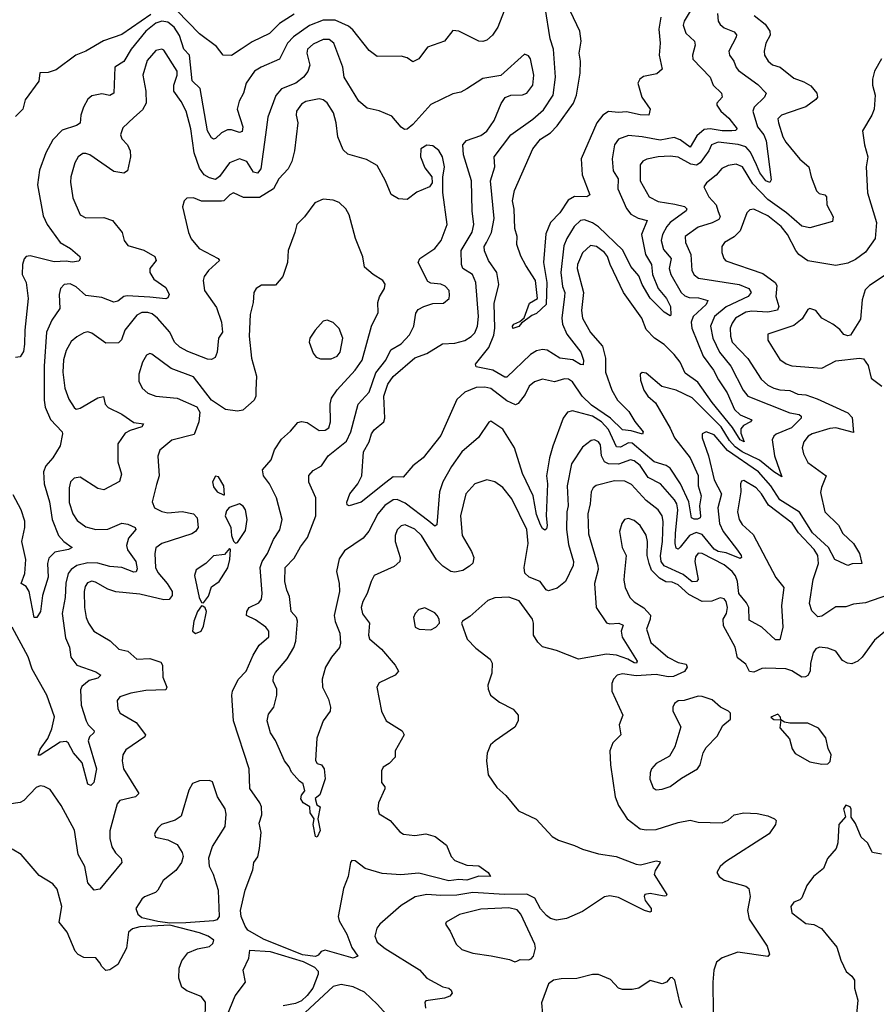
# Model space of a CAD drawing. Extents: x 2133489 to 2292442, y 756223 to 916462.
# Tile 223 of 256: x 2169283 to 2173579, y 867144 to 872083. Entities that reach past the tile are written whole.
import ezdxf

# ---------------------------------------------------------------- set-up
doc = ezdxf.new("R2010")
doc.units = 0

msp = doc.modelspace()

# ---------------------------------------------------------------- linework, layer by layer
at = {"layer": '0CON20XD'}
for points in [[(2172782.5, 872115), (2172785.4, 872075), (2172795, 872058.5), (2172815, 872042.5), (2172865, 872022.7), (2172878, 872008), (2172876.4, 871995), (2172838.5, 871925), (2172841.9, 871905), (2172864.6, 871874.6), (2172875, 871842.9), (2172887.7, 871827.7), (2172985, 871757.5), (2173025.6, 871715), (2173017.5, 871695), (2172966.2, 871645), (2172959.4, 871625), (2172983.5, 871545), (2173013.7, 871505), (2173025.5, 871475.5), (2173050.6, 871279.4), (2173045, 871266.2), (2173025, 871275.5), (2172995, 871314.7), (2172976.9, 871355), (2172947.9, 871417.9), (2172924.6, 871444.6), (2172885, 871457.8), (2172785, 871468.4), (2172751.2, 871455), (2172737.9, 871425), (2172695.1, 871364.9), (2172676.5, 871353.5), (2172647.8, 871357.8), (2172585, 871393.3), (2172545, 871399.3), (2172484.4, 871395.6), (2172426.9, 871383.1), (2172407.1, 871372.9), (2172395, 871355.8), (2172394.3, 871275), (2172439.2, 871195), (2172485, 871170.8), (2172568.5, 871158.5), (2172616, 871146), (2172627.5, 871135), (2172624.4, 871125), (2172545.3, 871065), (2172527.7, 871045), (2172505.8, 871005), (2172500.3, 870975), (2172510.8, 870930.8), (2172549, 870885), (2172539.8, 870835), (2172547.6, 870805), (2172600.4, 870715), (2172618.2, 870698.2), (2172639.5, 870689.5), (2172687.6, 870687.6), (2172734, 870675), (2172724.6, 870655), (2172659.8, 870595), (2172650.8, 870565), (2172652.8, 870535), (2172709.5, 870395), (2172762.6, 870325), (2172786.6, 870276.5), (2172831, 870211), (2172867.2, 870127.2), (2172895, 870100.9), (2172954.2, 870075), (2172947.5, 870065), (2172912.5, 870047.5), (2172899.4, 870030.6), (2172899.3, 870009.2), (2172915.7, 869965), (2172895, 869975.6), (2172857.2, 870037.2), (2172755, 870162.6), (2172684.2, 870264.2), (2172620.2, 870310.2), (2172595, 870364.6), (2172565, 870403.5), (2172515, 870453.8), (2172465.4, 870485.4), (2172425, 870529.4), (2172403.2, 870585), (2172311.5, 870715), (2172243.2, 870855), (2172229.7, 870895), (2172215, 870915.3), (2172175, 870945.3), (2172145, 870949.6), (2172105, 870913.3), (2172080, 870855), (2172078.2, 870835), (2172110, 870715), (2172100.7, 870625), (2172105.8, 870585), (2172145, 870513.6), (2172206.1, 870446.1), (2172220.2, 870385), (2172221.1, 870315), (2172252.1, 870225), (2172281.1, 870175), (2172338.2, 870118.2), (2172367.7, 870067.7), (2172410, 870015), (2172405.5, 870004.5), (2172348.9, 870021.1), (2172305, 870025.9), (2172244.8, 870084.8), (2172149.8, 870149.8), (2172104, 870195), (2172055, 870266), (2172035, 870279.3), (2172015, 870280.8), (2171965, 870265.8), (2171905, 870279.1), (2171865, 870265.7), (2171838.1, 870245), (2171816.9, 870203.1), (2171782.1, 870157.9), (2171768.3, 870151.7), (2171725, 870170.3), (2171645, 870232.5), (2171615, 870239.2), (2171571.5, 870238.5), (2171514.2, 870215), (2171475, 870178.1), (2171395, 869997.1), (2171306, 869885), (2171255, 869844.3), (2171205, 869788), (2171155, 869789.3), (2171119.2, 869760.8), (2170995, 869662.5), (2170935, 869644.2), (2170925, 869650), (2170922.6, 869662.6), (2170938.8, 869705), (2170977.9, 869755), (2170998.5, 869795), (2171007.3, 869915), (2171034.8, 869965.2), (2171046.2, 870005), (2171060.3, 870025), (2171108.9, 870065), (2171113.3, 870085), (2171109.3, 870195), (2171128.2, 870255), (2171155, 870293.2), (2171265, 870386.3), (2171325, 870409.4), (2171403.4, 870456.6), (2171465, 870460), (2171515, 870474.6), (2171546.7, 870493.3), (2171565, 870512.2), (2171578.9, 870545), (2171584.3, 870595), (2171570.8, 870765), (2171552.9, 870805), (2171505.6, 870835), (2171497.6, 870855), (2171497.1, 870925), (2171552, 871018), (2171560, 871055), (2171552.1, 871125), (2171548.9, 871275), (2171508.6, 871405), (2171504.7, 871455.3), (2171523.4, 871476.6), (2171595, 871502.7), (2171625.6, 871524.4), (2171662.4, 871577.6), (2171697.4, 871662.6), (2171718, 871692), (2171745.5, 871704.5), (2171805, 871706.5), (2171825.9, 871714.1), (2171855.3, 871755), (2171861.3, 871805), (2171845, 871886.2), (2171835, 871902.5), (2171815, 871909.4), (2171695, 871802.7), (2171605, 871788.2), (2171525, 871735.6), (2171495, 871719.2), (2171455, 871712), (2171345, 871658.5), (2171255, 871557.5), (2171225, 871534.4), (2171212.6, 871532.6), (2171195, 871544.3), (2171149.6, 871599.6), (2171085, 871625.6), (2171025, 871640), (2170984.1, 871674.1), (2170910.4, 871795), (2170903.8, 871845), (2170858.2, 871965), (2170835, 871983.2), (2170805, 871983.6), (2170755, 871960.5), (2170726.4, 871935), (2170722.3, 871915), (2170737.3, 871855), (2170727.1, 871822.9), (2170706.5, 871795), (2170667.5, 871765), (2170595, 871735.6), (2170567.4, 871702.6), (2170527.7, 871595), (2170516.1, 871506.1), (2170492.5, 871335), (2170475, 871312.7), (2170455, 871318.4), (2170421.2, 871371.2), (2170385, 871385.3), (2170335.3, 871364.7), (2170285, 871296.5), (2170265, 871281.8), (2170235, 871289.2), (2170207.5, 871305), (2170185, 871337.8), (2170156.8, 871415), (2170140.4, 871535), (2170117.1, 871625), (2170092.9, 871672.9), (2170055.2, 871725), (2170054.8, 871755), (2170073, 871805), (2170073, 871825), (2170005, 871930), (2169995, 871935.6), (2169965, 871928.2), (2169921.6, 871878.4), (2169900.9, 871805), (2169915.9, 871725), (2169916.1, 871663.9), (2169898.8, 871631.2), (2169855, 871592.5), (2169799.7, 871540.3), (2169787.5, 871505), (2169794.3, 871485), (2169822.5, 871455), (2169836.5, 871425), (2169838.2, 871395), (2169823.8, 871325), (2169805, 871312.9), (2169755, 871321.9), (2169635, 871404.5), (2169615, 871412.5), (2169598.9, 871411.1), (2169575.8, 871395), (2169559.5, 871365), (2169538.8, 871295), (2169537.3, 871267.3), (2169549.3, 871189.3), (2169585, 871103.8), (2169615, 871088.6), (2169705, 871090.8), (2169747.5, 871075), (2169795.7, 871015.7), (2169806, 870975), (2169825, 870950), (2169905, 870926.9), (2169960.8, 870895), (2169966.9, 870875), (2169935.6, 870835), (2169935.7, 870814.3), (2169955, 870780.9), (2170015, 870738.9), (2170032.2, 870705), (2170025, 870687.5), (2170015, 870682.9), (2169935, 870691.4), (2169821.5, 870698.5), (2169805, 870694.1), (2169775, 870670.8), (2169755, 870666.2), (2169695, 870689.2), (2169615, 870699.1), (2169565, 870742.5), (2169535, 870758), (2169505, 870755.4), (2169487.1, 870735), (2169481.1, 870705), (2169483.8, 870635), (2169443.3, 870575), (2169417.6, 870515), (2169404.8, 870345), (2169404.7, 870175), (2169410.1, 870140.1), (2169437.4, 870077.4), (2169495.7, 870015), (2169497.5, 870005), (2169485.7, 869945), (2169449.4, 869885), (2169413.5, 869845), (2169402.1, 869815), (2169405.8, 869755), (2169432.7, 869665), (2169445.2, 869575), (2169477.8, 869495), (2169504.7, 869464.7), (2169546, 869435), (2169526.7, 869425), (2169458.2, 869411.8), (2169428.5, 869381.5), (2169421.7, 869355), (2169425, 869286.7), (2169396.2, 869193.8), (2169387.1, 869115), (2169368.8, 869085), (2169355, 869084), (2169330.4, 869215), (2169315, 869239.4), (2169290, 869255), (2169307.9, 869305), (2169313.5, 869375), (2169292.7, 869465), (2169308.3, 869535), (2169308, 869568), (2169289.5, 869625), (2169249, 869699)], [(2169940.2, 872109.8), (2169795, 872009.1), (2169702.8, 871977.2), (2169615, 871924.5), (2169563.8, 871905), (2169465, 871832), (2169425, 871818.8), (2169383.9, 871816.1), (2169378.8, 871775), (2169309.3, 871680.7), (2169298.8, 871635), (2169261.7, 871598.3)], [(2171712.4, 872127.6), (2171680, 872045), (2171654.2, 872005), (2171625, 871981.2), (2171605, 871973.8), (2171585, 871975.8), (2171485, 872026), (2171455, 872028.8), (2171412.5, 871975), (2171328, 871945), (2171285, 871886), (2171255, 871871.2), (2171225, 871892.5), (2171195, 871900), (2171075, 871898.6), (2171035, 871927.8), (2170953.1, 872033.1), (2170931.2, 872051.2), (2170865, 872081.6), (2170805, 872080), (2170736.6, 872053.4), (2170655, 871997.7), (2170625.3, 871965), (2170585.2, 871884.8), (2170494.2, 871845.8), (2170460.7, 871825), (2170418.2, 871765), (2170405.3, 871714.7), (2170383.6, 871675), (2170373.3, 871635), (2170401.2, 871545), (2170398.1, 871521.9), (2170385, 871516.7), (2170345, 871531.2), (2170325, 871531), (2170293.8, 871516.2), (2170265, 871486.7), (2170255, 871484.4), (2170245, 871491.1), (2170223.6, 871525), (2170188.2, 871738.3), (2170147.2, 871777.2), (2170134.8, 871904.8), (2170105.9, 871935.9), (2170083.5, 872003.5), (2170057.5, 872045), (2170025, 872071.1), (2169995, 872075.6), (2169965, 872065.7), (2169914.7, 872025), (2169841.6, 871935), (2169805, 871873.1), (2169759.4, 871845), (2169754, 871715), (2169735, 871703.5), (2169695, 871711.5), (2169645, 871700.5), (2169623.5, 871685), (2169602.5, 871645), (2169589.5, 871605), (2169585, 871564), (2169567.5, 871552.5), (2169495, 871529.6), (2169448.8, 871481.2), (2169412.9, 871415), (2169382, 871328), (2169371.6, 871255), (2169399.9, 871099.9), (2169419.7, 871055), (2169485, 870965.5), (2169536.9, 870935), (2169583.3, 870895), (2169586.4, 870883.6), (2169578.8, 870871.2), (2169545, 870866), (2169515, 870872.3), (2169455, 870868.5), (2169335, 870898.9), (2169315.5, 870894.5), (2169305, 870883.8), (2169296.5, 870855), (2169295.6, 870805.6), (2169315.6, 870765), (2169325.6, 870685), (2169307.5, 870525), (2169306.1, 870456.1)], [(2170659.2, 872110.8), (2170586.3, 872063.7), (2170535, 872013.2), (2170447.9, 871972.1), (2170394, 871935), (2170345, 871904.3), (2170303.3, 871905), (2170268.9, 871948.9), (2170185, 872011.4), (2170069.8, 872129.8)], [(2172650, 872135), (2172614.7, 872075), (2172609.3, 872055), (2172623.1, 872015), (2172667.5, 871975), (2172670.9, 871955), (2172657.3, 871905), (2172658.9, 871885), (2172745, 871795.5), (2172761.2, 871755), (2172802.2, 871715), (2172805.6, 871695), (2172779.2, 871665), (2172778.6, 871655), (2172798.2, 871625), (2172839.1, 871589.1), (2172880, 871535), (2172872.1, 871527.9), (2172853.6, 871526.4), (2172805, 871526.2), (2172744.8, 871535.2), (2172715, 871532.3), (2172679.1, 871500.9), (2172645, 871444), (2172595, 871481), (2172565, 871491.7), (2172495, 871478.1), (2172405, 871496.2), (2172335, 871502.8), (2172285, 871484.5), (2172266.1, 871455), (2172253.6, 871385), (2172258.2, 871325), (2172284.5, 871285), (2172283.1, 871235), (2172325, 871135.6), (2172347.7, 871107.7), (2172385, 871088.2), (2172428.9, 871075), (2172400.7, 871005), (2172421.4, 870905), (2172450.8, 870855), (2172456, 870805), (2172484.1, 870734.1), (2172526.6, 870685), (2172545.8, 870645), (2172548.9, 870601.1), (2172545, 870598), (2172515, 870615.4), (2172445, 870686.5), (2172404.1, 870754.1), (2172387.5, 870797.5), (2172347.9, 870845), (2172306.7, 870926.7), (2172185, 871043.2), (2172155, 871063.5), (2172115, 871078.8), (2172095, 871075.5), (2172063.8, 871046.2), (2172026.4, 870985), (2172011.8, 870948.2), (2171996.8, 870815), (2172004, 870745), (2172016.2, 870715), (2172015.2, 870694.8), (2172001.1, 870585), (2172004.1, 870555), (2172026.6, 870505), (2172096.7, 870415), (2172109.3, 870375), (2172108.5, 870351.5), (2172095, 870352.7), (2172056.1, 870376.1), (2171990.6, 870385), (2171927.3, 870425), (2171905, 870428.6), (2171875, 870421.9), (2171845, 870403.1), (2171725, 870290.4), (2171715, 870290.4), (2171655.6, 870325.6), (2171571.8, 870341.8), (2171567.8, 870355), (2171635, 870438.5), (2171659.6, 870500.4), (2171665.2, 870535), (2171661.4, 870658.6), (2171684.7, 870755), (2171676.1, 870815), (2171633.2, 870875), (2171614.1, 870924.1), (2171612.1, 870945), (2171624.2, 870965.8), (2171648.1, 871015), (2171662.7, 871085), (2171644.3, 871275), (2171664.7, 871345), (2171662.1, 871395), (2171745.5, 871505), (2171856.4, 871583.6), (2171909.2, 871630.8), (2171958, 871705), (2171970.5, 871795), (2171960.3, 871935), (2171943.1, 871986.9), (2171917.1, 872145)], [(2172498.4, 872095), (2172487.1, 872035), (2172494.4, 871965), (2172490, 871905), (2172504.3, 871835), (2172478.7, 871811.3), (2172411.8, 871798.3), (2172393.3, 871785), (2172381.9, 871765), (2172403.1, 871695), (2172443.8, 871635), (2172437.5, 871605), (2172395, 871605.7), (2172325, 871621.3), (2172285, 871616.9), (2172235, 871622.7), (2172206.8, 871605), (2172176.4, 871565), (2172098.7, 871385), (2172102.7, 871305), (2172142, 871205), (2172126.2, 871193.8), (2172065, 871196.2), (2172032.7, 871177.3), (2171991.2, 871115), (2171944.4, 871065), (2171921.4, 871008.6), (2171909.5, 870865), (2171926.2, 870765), (2171922.7, 870655), (2171875, 870608.5), (2171850.4, 870599.6), (2171799.1, 870560.9), (2171785, 870543.3), (2171755, 870533.3), (2171753.5, 870545), (2171760, 870555), (2171790.6, 870569.4), (2171812.1, 870587.9), (2171838.5, 870661.5), (2171880, 870685), (2171868.6, 870775), (2171820.5, 870849.5), (2171795, 870896.7), (2171775.7, 870955), (2171777.1, 870995), (2171766.5, 871035), (2171763.2, 871133.2), (2171754.3, 871175), (2171763.8, 871226.2), (2171855.9, 871435), (2171895, 871483.9), (2171944, 871516), (2171978.5, 871551.5), (2172060, 871665), (2172074.7, 871705), (2172092.6, 871815), (2172095.3, 871875), (2172088.5, 871915), (2172098.7, 871975), (2172092.1, 872025), (2172045.4, 872125)], [(2172965.7, 872105), (2173021.2, 872061.2), (2173044, 872025), (2173046.7, 872005), (2173024.6, 871965), (2173016.2, 871925), (2173017.9, 871905), (2173036.2, 871875), (2173057.3, 871857.3), (2173095.7, 871845), (2173165, 871789.5), (2173215, 871771.9), (2173250.7, 871750.7), (2173280.6, 871715), (2173283.1, 871695), (2173275, 871682.2), (2173225, 871646.3), (2173194.8, 871635.2), (2173102.5, 871605), (2173084.7, 871585.3), (2173088.2, 871565), (2173110.3, 871495), (2173125, 871468.5), (2173195, 871384.3), (2173240, 871345), (2173251.8, 871295), (2173279.2, 871225), (2173291.7, 871211.7), (2173320, 871205), (2173329.4, 871195), (2173330.6, 871155), (2173361.4, 871095), (2173358.6, 871071.4), (2173245, 871038.2), (2173205, 871047.5), (2173128.1, 871115), (2173035, 871181.3), (2172959.1, 871259.1), (2172906.7, 871345), (2172875, 871358.9), (2172835, 871351.1), (2172803.8, 871336.2), (2172776.1, 871303.9), (2172726.5, 871265), (2172713.1, 871245), (2172738.5, 871195), (2172774.8, 871154.8), (2172784.6, 871125.4), (2172795.3, 871095), (2172788.7, 871081.3), (2172755, 871064.3), (2172685, 871042.7), (2172620.8, 870995), (2172621.8, 870965), (2172649.1, 870905), (2172654.1, 870825), (2172665, 870802.5), (2172686.3, 870786.3), (2172890, 870755), (2172940, 870735), (2172950.9, 870715), (2172936.7, 870695), (2172825, 870643.1), (2172767.1, 870595), (2172747.3, 870545), (2172759.1, 870485), (2172791.9, 870415), (2172849.5, 870345), (2172910.5, 870225), (2172934.8, 870194.8), (2173145, 870110.6), (2173192.2, 870102.2), (2173201.2, 870095), (2173200.9, 870085), (2173153.9, 870035), (2173076.9, 870003.1), (2173065.3, 869994.7), (2173056.4, 869975), (2173068.7, 869895), (2173105, 869790), (2173065, 869814.2), (2172993, 869873), (2172905.6, 869915.6), (2172870.7, 869940.7), (2172842.5, 869972.5), (2172800.3, 870040.3), (2172655, 870185.9), (2172575, 870224.6), (2172502.9, 870242.9), (2172425, 870310), (2172405, 870313.8), (2172393.8, 870305), (2172395.8, 870275), (2172412.2, 870225), (2172432.5, 870195), (2172471.7, 870161.7), (2172545, 870034.3), (2172566.8, 869985), (2172645.6, 869885.6), (2172685.9, 869795.9), (2172685.2, 869745), (2172700.6, 869695), (2172692.4, 869645), (2172697.4, 869592.6), (2172695.6, 869584.4), (2172681.7, 869578.3), (2172665, 869577.7), (2172652.4, 869585), (2172638.4, 869665), (2172596.8, 869755), (2172545, 869833.6), (2172525, 869847.3), (2172465, 869864.8), (2172355, 869959.4), (2172335, 869959.8), (2172295, 869938.3), (2172275, 869940.3), (2172235, 870027), (2172200, 870065), (2172155, 870093.4), (2172055, 870121.2), (2172029.2, 870115), (2172007.5, 870085), (2171955.8, 869944.2), (2171938.8, 869885), (2171923.8, 869795), (2171930.2, 869755), (2171922.1, 869595), (2171927.3, 869545), (2171925, 869528.8), (2171917, 869523), (2171905, 869530.8), (2171895, 869549.2), (2171875, 869601.4), (2171857.2, 869695), (2171805, 869805.8), (2171764.8, 869934.8), (2171705, 870029.4), (2171645, 870068.8), (2171635, 870063.3), (2171583.5, 869986.5), (2171500, 869915), (2171448, 869842), (2171405.4, 869765), (2171388.5, 869715), (2171375, 869548.8), (2171365, 869542.5), (2171335, 869567.3)], [(2173605, 871887.5), (2173570, 871825), (2173559.2, 871785), (2173560, 871755), (2173573.1, 871705), (2173568.6, 871635), (2173556.4, 871603.6), (2173508.8, 871525), (2173518.6, 871455), (2173535.7, 871395), (2173527.1, 871345), (2173534.4, 871215), (2173578.9, 871065), (2173572.5, 870985), (2173523.9, 870916.1), (2173475, 870880), (2173435, 870862.5), (2173375, 870850.6), (2173235, 870873.3), (2173190.4, 870905), (2173174.5, 870924.5), (2173132.7, 871005), (2173101.2, 871045), (2173035, 871098.9), (2172965, 871132.9), (2172945, 871129.4), (2172929.5, 871115), (2172895, 871024.5), (2172865, 870994.6), (2172817.1, 870965), (2172804.4, 870945), (2172803.3, 870915), (2172813.3, 870885), (2172823.5, 870873.5), (2173009.2, 870809.2), (2173071.1, 870765), (2173078.9, 870748.9), (2173074.3, 870695), (2173089.4, 870645), (2173083.7, 870626.3), (2173035, 870616.6), (2172955, 870620.2), (2172925, 870615.2), (2172872.5, 870585), (2172855, 870561.1), (2172845.8, 870535), (2172847.6, 870495), (2172856.5, 870465), (2172934, 870384), (2173000.3, 870280.3)], [(2171335, 869567.3), (2171215, 869658.1), (2171175, 869675.8), (2171155, 869674.1), (2171113.4, 869646.6), (2171078.9, 869605), (2171032.9, 869517.1), (2171005, 869481.4), (2170911.6, 869418.4), (2170885, 869378.1), (2170871.8, 869315), (2170884.6, 869255), (2170886.4, 869215), (2170859.4, 869095), (2170864.5, 869064.5), (2170887.3, 869005), (2170892.2, 868955), (2170886.5, 868933.5), (2170845.7, 868885), (2170816.9, 868835), (2170798.9, 868775), (2170801.1, 868735), (2170831.9, 868675), (2170840.8, 868635), (2170838.8, 868615), (2170804.3, 868565.7), (2170771.9, 868478.1), (2170766.7, 868366.7), (2170775, 868352.5), (2170796.7, 868345), (2170810, 868325), (2170814.2, 868275), (2170787.5, 868195), (2170764, 868176), (2170772.5, 868145), (2170790, 868135), (2170778, 868075), (2170790, 868015), (2170775, 867982.5), (2170766.2, 867986.2), (2170754.4, 868045), (2170758.8, 868075), (2170738.8, 868105), (2170737.5, 868135), (2170705, 868154), (2170693.3, 868175), (2170696.4, 868193.6), (2170712.9, 868215), (2170705, 868250), (2170685, 868262.5), (2170645, 868307.5), (2170633.3, 868335), (2170610, 868365), (2170565, 868467.5), (2170540, 868505), (2170524, 868565), (2170530.5, 868599.5), (2170557.5, 868635), (2170571.5, 868695), (2170572.2, 868725), (2170554.3, 868765), (2170555, 868787.5), (2170565, 868808.8), (2170623.8, 868876.2), (2170657, 868933), (2170668.1, 868965), (2170676.4, 869065), (2170670, 869085), (2170644.2, 869114.2), (2170635, 869189.2), (2170621.7, 869221.7), (2170611.7, 869265), (2170613.6, 869335), (2170658.9, 869381.1), (2170690.9, 869439.1), (2170725.4, 869485), (2170768.2, 869595), (2170768.5, 869685), (2170732.6, 869762.6), (2170732.8, 869797.2), (2170755, 869821.4), (2170795.4, 869844.6), (2170830, 869895), (2170921.6, 869968.4), (2170943.6, 870015), (2170980, 870155), (2171035, 870214.4), (2171068.4, 870311.6), (2171119.2, 870375), (2171143.5, 870426.5), (2171195, 870457.3), (2171237.2, 870502.8), (2171258.8, 870545), (2171268.6, 870611.4), (2171281.4, 870628.6), (2171308.8, 870645), (2171355, 870659.4), (2171408.7, 870661.3), (2171435.6, 870684.4), (2171438.8, 870701.2), (2171435.7, 870725), (2171416.7, 870746.7), (2171395, 870756.4), (2171345, 870761.1), (2171330, 870770), (2171281.5, 870865), (2171290, 870885), (2171364, 870935), (2171395.5, 870975), (2171426.2, 871055), (2171404.1, 871215.9), (2171403.9, 871293.9), (2171412.9, 871345), (2171402.2, 871395), (2171385, 871426.7), (2171355, 871450.5), (2171325, 871454.5), (2171295, 871435.7), (2171293.3, 871395), (2171315, 871339.2), (2171348.8, 871295), (2171351.2, 871265), (2171337.5, 871245), (2171275, 871217.5), (2171225, 871180.6), (2171182.5, 871185), (2171145, 871206.2), (2171117.8, 871275), (2171075, 871352), (2171021.5, 871381.5), (2170928.3, 871408.3), (2170905, 871430), (2170877.5, 871495), (2170870.2, 871565), (2170856.5, 871616.5), (2170825, 871666.2), (2170805, 871680.7), (2170785, 871685.8), (2170717.7, 871672.3), (2170695, 871660), (2170670.4, 871625), (2170668.7, 871605), (2170677.5, 871565), (2170660.9, 871425), (2170647.9, 871372.1), (2170628.9, 871335), (2170581.9, 871285), (2170555.6, 871235), (2170485, 871191.1), (2170405, 871191.8), (2170355, 871214.6), (2170335.6, 871205), (2170305.7, 871175), (2170295, 871172.9), (2170195, 871172.9), (2170155, 871189.5), (2170121.5, 871188.5), (2170108, 871175), (2170099.2, 871145), (2170129.1, 871015), (2170143.2, 870983.2), (2170182.2, 870935), (2170277.5, 870885), (2170284.2, 870875), (2170230, 870825), (2170208.5, 870795), (2170203.3, 870775), (2170208.9, 870725), (2170269.2, 870639.2), (2170295.3, 870565), (2170298.9, 870515), (2170280, 870485), (2170272.1, 870415), (2170262.1, 870387.9), (2170245, 870378.1), (2170225, 870379.6), (2170125, 870417.9), (2170085, 870440.3), (2170059.1, 870465), (2170035.5, 870515.5), (2169974.1, 870585), (2169947.5, 870607.5), (2169925, 870614.2), (2169895, 870614.7), (2169869.2, 870600.8), (2169809.6, 870525), (2169793, 870477), (2169778.3, 870461.7), (2169715, 870460.6), (2169645, 870511.4), (2169625, 870517.1), (2169605, 870512.9), (2169568.5, 870491.5), (2169540.9, 870469.1), (2169515, 870424), (2169502.6, 870377.4), (2169498.8, 870315), (2169508.6, 870235), (2169529.4, 870179.4), (2169555, 870137.1), (2169565, 870129.4), (2169585, 870133.6), (2169675, 870185.6), (2169703.3, 870193.3), (2169710.6, 870155), (2169727, 870137), (2169795, 870104.4), (2169855, 870063.1), (2169903.3, 870055), (2169895, 870040.8), (2169837.1, 870022.9), (2169811.4, 870008.6), (2169774.1, 869955.9), (2169774.5, 869865), (2169793.2, 869803.2), (2169783.4, 869766.6), (2169705, 869724.6), (2169675, 869730.9), (2169585, 869787.5), (2169555, 869782.7), (2169537.9, 869765), (2169530.4, 869735), (2169530.9, 869660.9), (2169548.2, 869605), (2169571.5, 869571.5), (2169615, 869539.6), (2169665, 869525.4), (2169725, 869527.3), (2169795, 869557.7), (2169825, 869552.9), (2169862, 869535), (2169864.2, 869525), (2169828.4, 869481.6), (2169817.6, 869445), (2169823.1, 869423.1), (2169865, 869365.8), (2169871.2, 869328.8), (2169866.8, 869313.2), (2169855, 869310.9), (2169794.5, 869334.5), (2169735, 869340.5), (2169675, 869357.2), (2169625, 869358.3), (2169568.5, 869345), (2169540, 869325), (2169525.4, 869305), (2169513.7, 869256.3), (2169510, 869185), (2169496.1, 869105), (2169511.5, 868981.5), (2169532.8, 868935), (2169539.1, 868885), (2169568.6, 868845), (2169665, 868812), (2169688.9, 868795), (2169675, 868780.3), (2169631.2, 868768.8), (2169595, 868738.2), (2169588, 868722), (2169591.6, 868645), (2169615.3, 868565), (2169625.7, 868545.7), (2169656.4, 868515), (2169654.5, 868505), (2169632.9, 868485), (2169626.7, 868465), (2169667.9, 868325), (2169655, 868256.7), (2169639.3, 868240.7), (2169625, 868247.5), (2169595.3, 868355.3), (2169552.9, 868405), (2169525.3, 868455), (2169515, 868462.5), (2169485, 868458.8), (2169385, 868393.6), (2169375, 868393.8), (2169385, 868424.3), (2169423.1, 868476.9), (2169444.1, 868525), (2169456.6, 868586.6), (2169418.5, 868695), (2169344.6, 868824.6), (2169325, 868886.5), (2169245.4, 869035)], [(2173000.3, 870280.3), (2173035, 870249.3), (2173065.2, 870235.2), (2173095, 870226.1), (2173145, 870222.6), (2173185, 870203.9), (2173225, 870201.2), (2173281.5, 870181.5), (2173435, 870110.7), (2173457.3, 870087.3), (2173465, 870012.5), (2173375.7, 870035.7), (2173345, 870031.7), (2173257.5, 870005), (2173236.8, 869993.2), (2173214.5, 869965), (2173206.7, 869935), (2173213.3, 869905), (2173235, 869861.9), (2173327.8, 869795), (2173302.9, 869737.1), (2173298.8, 869711.2), (2173320.4, 869615), (2173388.2, 869548.2), (2173410, 869505), (2173464.6, 869455), (2173494.5, 869405), (2173505.7, 869354.3), (2173457, 869353), (2173435, 869345.5), (2173421.5, 869351.5), (2173370.9, 869375), (2173339.6, 869435), (2173259.2, 869509.2), (2173192.6, 869612.6), (2173094, 869674), (2173050, 869745), (2172987.5, 869815), (2172831.9, 869921.9), (2172765, 870000.9), (2172725, 870015.4), (2172704.6, 870005.4), (2172705.5, 869985), (2172736.9, 869895), (2172765.2, 869775), (2172802.2, 869705), (2172783.2, 869635), (2172792.4, 869555), (2172811.1, 869515), (2172882.8, 869422.8), (2172900.9, 869395), (2172902, 869385), (2172895, 869380.6), (2172825, 869409), (2172785, 869415.5), (2172765, 869427.3), (2172705, 869500), (2172675, 869509.8), (2172641.4, 869495), (2172595, 869436.4), (2172585, 869427.8), (2172575, 869431.4), (2172569, 869455), (2172570.7, 869505), (2172583.4, 869625), (2172577.8, 869655), (2172565.7, 869675), (2172496.2, 869755), (2172435, 869786.8), (2172395, 869846.4), (2172365, 869870.2), (2172345, 869874.8), (2172285, 869854), (2172235.2, 869855.2), (2172215, 869864.7), (2172200, 869895), (2172195, 869950), (2172185, 869965.4), (2172165, 869975.5), (2172148, 869972), (2172105, 869938.1), (2172050.7, 869855), (2172028.8, 869745), (2172032.4, 869645), (2172026.1, 869615), (2172024.3, 869525), (2172035, 869451.2), (2172060, 869365), (2172058.8, 869345), (2172020.3, 869265), (2171978, 869232), (2171935, 869217.3), (2171923.2, 869223.2), (2171892.8, 869265), (2171837.2, 869287.2), (2171816.7, 869306.7), (2171812.6, 869335), (2171832.9, 869455), (2171826.2, 869525), (2171749.9, 869679.9), (2171705, 869737.1), (2171665, 869765.4), (2171625, 869775.4), (2171565, 869754.4), (2171520.4, 869705), (2171492.6, 869595), (2171501.1, 869495), (2171548.9, 869415), (2171560, 869385), (2171555, 869356.7), (2171538.5, 869341.5), (2171505, 869320), (2171465, 869310.9), (2171445, 869314.6), (2171405, 869342), (2171373.4, 869373.4), (2171298.4, 869495), (2171265, 869528), (2171215, 869549.2), (2171195, 869544.5), (2171175, 869524), (2171166.2, 869495), (2171165.4, 869465), (2171190.6, 869385), (2171188.9, 869365), (2171160.6, 869339.4), (2171060.8, 869295), (2171044.5, 869265.5), (2171025.5, 869205), (2171002.9, 869165), (2170995.4, 869135), (2171002.3, 869102.3), (2171036.5, 869055), (2171031.8, 868995), (2171037.1, 868977.1), (2171096.7, 868925), (2171165.5, 868845), (2171181.9, 868815), (2171165, 868794.4), (2171085, 868756.2), (2171073.3, 868735), (2171096.5, 868615), (2171120.5, 868565), (2171200.4, 868515), (2171211.5, 868495), (2171166.2, 868415), (2171165.8, 868384.2), (2171135, 868351.2), (2171106.1, 868333.9), (2171096.7, 868315), (2171097, 868257), (2171113.3, 868235), (2171113.8, 868225), (2171081.2, 868155), (2171078.8, 868125), (2171085, 868100), (2171140, 868065), (2171188.8, 868008.8), (2171206.9, 867996.9), (2171265, 867991.2), (2171319.1, 867999.1), (2171365.7, 867985.7), (2171422.3, 867942.3), (2171446.9, 867885), (2171464, 867865), (2171525, 867841.5), (2171585, 867837.9), (2171631.9, 867805), (2171643.3, 867785), (2171585, 867787.1), (2171525, 867767.1), (2171485, 867769.3), (2171435, 867762.5), (2171285, 867801.3), (2171193.2, 867793.2), (2171100.3, 867800.3), (2171015, 867825.5), (2170965, 867864.3), (2170947.5, 867865), (2170941.4, 867855), (2170930, 867785), (2170906.1, 867725), (2170880, 867585), (2170885, 867562), (2170923.6, 867495), (2170948.9, 867428.9), (2170978, 867385), (2170955.3, 867374.7), (2170815, 867415.3), (2170795, 867408.1), (2170780.2, 867389.8), (2170766.4, 867383.6), (2170701.1, 867391.1), (2170505, 867469.8), (2170427.5, 867515), (2170412.8, 867535), (2170393.2, 867585), (2170390, 867615), (2170412.9, 867717.1), (2170451.2, 867818.8), (2170457.1, 867855), (2170477, 867883), (2170485.5, 867925.5), (2170493.3, 868005), (2170483.2, 868053.2), (2170496.9, 868095), (2170494.6, 868134.6), (2170486.5, 868155), (2170436.7, 868226.7), (2170433.2, 868325), (2170355.3, 868565), (2170346.7, 868695), (2170350, 868715), (2170377.6, 868772.4), (2170417.7, 868815), (2170453.8, 868895), (2170484.1, 868945.9), (2170532.7, 868987.3), (2170531.4, 869015), (2170516.9, 869035), (2170465, 869072.1), (2170419.4, 869095), (2170421.5, 869115), (2170432.9, 869135), (2170481.7, 869158.3), (2170494.5, 869175.5), (2170498.8, 869205), (2170488.6, 869335), (2170497.9, 869365), (2170525.4, 869405), (2170555, 869476), (2170586.4, 869523.6), (2170598.5, 869575), (2170570.5, 869685), (2170535.2, 869755.2), (2170504.5, 869795), (2170499.4, 869825), (2170544.4, 869875), (2170561.2, 869925), (2170595, 869978.6), (2170641.2, 870018.8), (2170678, 870062), (2170695, 870066.7), (2170725, 870063.1), (2170785, 870022.9), (2170815, 870024.4), (2170833.6, 870036.4), (2170841.8, 870065), (2170839.6, 870155), (2170845.8, 870184.2), (2170874.5, 870225.5), (2170965, 870324.5), (2171000, 870375), (2171047.3, 870545), (2171080, 870615), (2171078.1, 870665), (2171086.4, 870693.6), (2171112, 870735), (2171115.8, 870755.8), (2171103.8, 870775), (2171054.6, 870804.6), (2171011.7, 870841.7), (2171003.4, 870893.4), (2170966.9, 870985), (2170934.5, 871105), (2170918.9, 871135), (2170885, 871166.7), (2170855, 871177.8), (2170805, 871183.3), (2170762, 871165), (2170710.8, 871095), (2170672, 871055), (2170663.1, 871015), (2170628.6, 870925), (2170625.6, 870865), (2170601.4, 870795), (2170565, 870752), (2170495, 870750.8), (2170468.8, 870735), (2170456, 870715), (2170453.1, 870665), (2170439.2, 870605), (2170433.7, 870496.3), (2170445.5, 870385), (2170470.5, 870295), (2170467.1, 870225), (2170466.7, 870195), (2170458.6, 870175), (2170402, 870125), (2170375, 870118.8), (2170315, 870127.1), (2170243.7, 870173.7), (2170155, 870291.2), (2170042.9, 870332.9), (2169945, 870405.7), (2169935, 870409.2), (2169919.3, 870400.7), (2169898.5, 870365), (2169880, 870305), (2169880.2, 870270.2), (2169896.9, 870235), (2169925, 870209.4), (2169964.6, 870194.6), (2170072, 870185), (2170170.5, 870140.5), (2170186.7, 870115), (2170180.4, 870065), (2170158.2, 870001.8), (2170045, 869973.1), (2169985, 869923.3), (2169975.8, 869894.2), (2169981.8, 869795), (2169969.2, 869750.8), (2169946.5, 869665), (2169959.4, 869635), (2169995, 869616.2), (2170025, 869609.7), (2170096.6, 869616.6), (2170153.8, 869603.8), (2170173.1, 869585), (2170176.9, 869535), (2170165, 869515.7), (2170145.7, 869504.3), (2169996, 869455), (2169966.1, 869433.9), (2169960.9, 869405), (2169964.3, 869335), (2169975, 869310.4), (2170022.2, 869255), (2170047.4, 869215), (2170047.8, 869195), (2170032.9, 869175), (2170005, 869172.9), (2169885, 869201.6), (2169765, 869212.7), (2169725, 869225.5), (2169662, 869262), (2169644, 869266), (2169622.6, 869257.4), (2169610.7, 869239.3), (2169605.2, 869215), (2169607.3, 869135), (2169616.6, 869085), (2169628.2, 869055), (2169654.7, 869015), (2169698.8, 868988.8), (2169736.9, 868966.9), (2169780, 868925), (2169825, 868914.5), (2169870.8, 868875), (2169935, 868877.9), (2169989.6, 868859.6), (2169998.1, 868845), (2170000, 868785), (2170020, 868735), (2170015, 868720.8), (2169915, 868718.8), (2169840, 868705), (2169785, 868685.6), (2169771.7, 868668.3), (2169775.4, 868625.4), (2169786.7, 868605), (2169867.1, 868557.1), (2169912.9, 868495), (2169910, 868485), (2169815, 868420), (2169800.4, 868395), (2169796.2, 868365), (2169803.8, 868325), (2169879.3, 868200.7), (2169863.8, 868185), (2169785, 868165.4), (2169771.2, 868148.8), (2169735.3, 868014.7), (2169734.1, 867975), (2169745, 867932.9), (2169763, 867903), (2169791.9, 867875), (2169795.6, 867855), (2169685, 867721.2), (2169655.9, 867715.9), (2169625, 867753.8), (2169609.7, 867835), (2169575.2, 867895.2), (2169556.9, 868016.9), (2169491.2, 868141.2), (2169435, 868221.4), (2169405, 868237.1), (2169385, 868240), (2169365, 868230.6), (2169303.2, 868166.8), (2169285, 868156.6), (2169157.5, 868137.5)], [(2173668.7, 870831.3), (2173545, 870750), (2173522.7, 870727.3), (2173507.6, 870677.6), (2173499.3, 870580.7), (2173449.3, 870500.7), (2173435, 870496.7), (2173415, 870503.3), (2173395, 870528.8), (2173361.2, 870555), (2173305, 870585.8), (2173275, 870624.3), (2173245, 870634), (2173235, 870628.8), (2173207.4, 870582.6), (2173165, 870549.6), (2173034.5, 870505.5), (2173034.4, 870475.6), (2173053.6, 870445), (2173095, 870378.9), (2173126.4, 870356.4), (2173155, 870346.2), (2173305.4, 870334.6), (2173375, 870372.5), (2173495, 870385.8), (2173515, 870382), (2173538.3, 870348.3), (2173553.1, 870285), (2173607.1, 870245)], [(2170791.2, 870381.2), (2170845, 870382.2), (2170875, 870395.6), (2170890.5, 870415), (2170902.3, 870485), (2170885, 870533.3), (2170855, 870563.3), (2170825, 870576.2), (2170805, 870570), (2170764.4, 870525.6), (2170738, 870485), (2170734.2, 870465), (2170755, 870410), (2170769.7, 870389.7), (2170791.2, 870381.2)], [(2169306.1, 870456.1), (2169301.5, 870418.5), (2169285, 870392.5), (2169261.7, 870388.3)], [(2170310, 869700), (2170305.8, 869745), (2170279.5, 869789.5), (2170265, 869793.3), (2170248.8, 869765), (2170255, 869740), (2170273.3, 869715), (2170305, 869700), (2170310, 869700)], [(2173635, 869195.4), (2173525, 869158), (2173465, 869151.5), (2173425, 869138.5), (2173375, 869137.9), (2173305, 869091.1), (2173285, 869088.1), (2173255, 869117.5), (2173243.6, 869155), (2173261.2, 869275), (2173289.3, 869355), (2173285.2, 869395), (2173267.3, 869425), (2173188.9, 869508.9), (2173157.3, 869557.3), (2173038, 869648), (2173002.5, 869705), (2172976, 869735), (2172915, 869771.4), (2172902.2, 869767.8), (2172897.1, 869755), (2172898.9, 869715), (2172882, 869615), (2172890.4, 869575), (2172905, 869551.5), (2172960.9, 869500.9), (2173075.3, 869285), (2173114.7, 869235), (2173102.5, 869145), (2173110.4, 869035), (2173095, 868972), (2173072.4, 868972.4), (2173005.3, 869035.3), (2172941.3, 869071.3), (2172939.7, 869135), (2172928.1, 869158.1), (2172888.5, 869205), (2172882.4, 869265), (2172872.6, 869292.6), (2172855.2, 869315), (2172815, 869347.7), (2172705, 869405.3), (2172685, 869406.2), (2172671.8, 869388.2), (2172668.4, 869365), (2172685.8, 869275), (2172676, 869264), (2172655, 869262.6), (2172609.4, 869299.4), (2172515, 869343.4), (2172500.2, 869365), (2172496.9, 869393.1), (2172506.7, 869465), (2172510.4, 869565), (2172504.7, 869595), (2172484.3, 869624.3), (2172425, 869671.5), (2172351.2, 869751.2), (2172318.1, 869768.1), (2172265, 869769.1), (2172173.3, 869746.7), (2172157.8, 869735), (2172147.9, 869715), (2172143.4, 869655), (2172132, 869605), (2172134.7, 869504.7), (2172182.6, 869345), (2172183.6, 869325), (2172166, 869255), (2172174.1, 869135), (2172225, 869056.7), (2172242.1, 869052.1), (2172287.5, 869055), (2172308.6, 869045), (2172298.2, 869015), (2172304.7, 868985), (2172378.9, 868865), (2172376.7, 868855), (2172365, 868856.5), (2172331.8, 868875), (2172275, 868895.6), (2172225, 868901), (2172085.5, 868875.5), (2171975, 868918.1), (2171905, 868937.5), (2171880.9, 868960.9), (2171860, 868995), (2171860, 869055), (2171853.5, 869075), (2171787.8, 869167.8), (2171735, 869185.6), (2171665, 869182.9), (2171630.3, 869169.7), (2171540.3, 869089.7), (2171502.5, 869065), (2171497.5, 869055), (2171526.2, 868975), (2171570.9, 868930.9), (2171642.5, 868875), (2171652.5, 868855), (2171650, 868805), (2171630, 868745), (2171631.2, 868725), (2171644.3, 868694.3), (2171688.8, 868658.8), (2171757.5, 868625), (2171782.5, 868595), (2171782.5, 868565), (2171765.9, 868534.1), (2171666.7, 868465)], [(2170365, 869457.5), (2170375, 869461.2), (2170415, 869520), (2170423.1, 869575), (2170414.2, 869625), (2170403.2, 869643.2), (2170385, 869654), (2170333.8, 869636.2), (2170320, 869620), (2170312.9, 869595), (2170340.6, 869535), (2170344.4, 869495), (2170355, 869467.5), (2170365, 869457.5)], [(2173665, 869048.6), (2173569.3, 868970.7), (2173507.8, 868885), (2173485.3, 868864.7), (2173455, 868852.1), (2173433.8, 868855), (2173409.2, 868869.2), (2173375, 868915.6), (2173335, 868930), (2173294.5, 868935.5), (2173275, 868927.5), (2173262.3, 868907.7), (2173248.4, 868855), (2173247.3, 868815), (2173235, 868793.5), (2173224.1, 868785.9), (2173205, 868784.5), (2173155, 868816.5), (2173125, 868826.7), (2173025, 868830.5), (2173005, 868828.6), (2172965, 868809.2), (2172943.1, 868813.1), (2172925, 868850.9), (2172881.9, 868881.9), (2172870.8, 868935), (2172812.6, 869042.6), (2172811.2, 869075), (2172826.9, 869105), (2172832.9, 869135), (2172825, 869164.3), (2172815, 869177.8), (2172795, 869182.2), (2172754.2, 869165.8), (2172705, 869164.2), (2172638.8, 869198.8), (2172585, 869248.4), (2172555, 869261), (2172522.5, 869262.5), (2172491.6, 869281.6), (2172451.8, 869321.8), (2172438.6, 869355), (2172428.9, 869395), (2172430.3, 869465), (2172425, 869497.5), (2172395, 869545.6), (2172365, 869571.5), (2172335, 869580.6), (2172316.2, 869575), (2172303.1, 869555), (2172290, 869515), (2172304.4, 869435), (2172324.2, 869395), (2172314.4, 869294.4), (2172312, 869272), (2172318.5, 869235), (2172343.1, 869185), (2172363.4, 869163.4), (2172412.4, 869132.4), (2172445.3, 869095.3), (2172444.6, 869075), (2172426.2, 869025), (2172448.2, 868958.2), (2172532.5, 868885), (2172585, 868859.2), (2172625, 868850), (2172630.4, 868835), (2172616.2, 868813.8), (2172561.9, 868788.1), (2172535, 868787), (2172475, 868799), (2172375, 868791.9), (2172305, 868801.8), (2172279.2, 868795), (2172261.1, 868775), (2172253, 868753), (2172251.9, 868715), (2172308, 868595), (2172288.6, 868545), (2172298.1, 868495), (2172257.1, 868455), (2172242.9, 868415), (2172245.5, 868345), (2172269.2, 868185), (2172285, 868140.8), (2172328.6, 868075), (2172394.7, 868024.7), (2172425, 868018.2), (2172475, 868020.4), (2172585, 868055.4), (2172645, 868067.3), (2172685, 868058.1), (2172805, 868054.2), (2172835, 868068), (2172865, 868093.8), (2172915, 868104), (2172980.9, 868100.9), (2173035, 868090), (2173068.8, 868075), (2173075.8, 868065), (2173072.5, 868045), (2173041.4, 867998.6), (2172821.5, 867858.5), (2172795.7, 867835), (2172779.2, 867805), (2172790, 867785), (2172815, 867767.1), (2172925, 867736.7), (2172940, 867725), (2172946.2, 867683.8), (2172932.1, 867615), (2172940.5, 867570.5), (2173031.2, 867435), (2173042.5, 867395), (2173035, 867383.8), (2172884.1, 867405.9), (2172805, 867376.2), (2172776.7, 867355), (2172764.4, 867315), (2172758.2, 867255), (2172760.4, 867105)], [(2170205, 869157.5), (2170229.5, 869190.5), (2170245, 869237.5), (2170283.3, 869265), (2170326.3, 869333.7), (2170337.1, 869375), (2170340, 869425), (2170335, 869430), (2170309.5, 869400.5), (2170255, 869393.8), (2170216.7, 869355), (2170167.3, 869322.7), (2170160, 869295), (2170182, 869185), (2170195, 869160), (2170205, 869157.5)], [(2170165, 869003.8), (2170192.5, 869015), (2170205, 869040), (2170220, 869115), (2170213, 869133), (2170201.7, 869141.7), (2170195, 869142.5), (2170174, 869115), (2170156.2, 869065), (2170150, 869015), (2170165, 869003.8)], [(2171345, 869022.5), (2171370, 869035), (2171387.5, 869055), (2171386.7, 869075), (2171376.7, 869095), (2171365, 869107.5), (2171315, 869132.5), (2171285, 869124), (2171265.8, 869105), (2171257.5, 869085), (2171265.8, 869035.8), (2171285.7, 869025.7), (2171345, 869022.5)], [(2172475, 868219.2), (2172505, 868222.9), (2172545, 868236), (2172602.2, 868277.8), (2172682.5, 868325), (2172695.6, 868345), (2172710.6, 868405), (2172725, 868432), (2172780.5, 868489.5), (2172808.3, 868541.7), (2172847.5, 868575), (2172847.5, 868605), (2172837.5, 868615), (2172797.5, 868635), (2172755, 868671.2), (2172705, 868688), (2172685, 868689.2), (2172615, 868668), (2172584.4, 868665.6), (2172567, 868653), (2172558.6, 868635), (2172558.6, 868615), (2172598, 868535), (2172568.6, 868435), (2172540.9, 868389.1), (2172475, 868352), (2172451.2, 868325), (2172444.3, 868305.7), (2172443.6, 868273.6), (2172459.7, 868229.7), (2172475, 868219.2)], [(2173305, 868348), (2173335, 868350), (2173347.7, 868362.3), (2173352.5, 868395), (2173337.6, 868427.6), (2173325, 868480), (2173289.1, 868529.1), (2173235, 868554.2), (2173145, 868553.3), (2173118.3, 868558.3), (2173100, 868570), (2173097.5, 868585), (2173085, 868600), (2173050, 868585), (2173065, 868572.5), (2173100, 868570), (2173095, 868530), (2173143.3, 868475), (2173156.2, 868425), (2173172.1, 868402.1), (2173245, 868360), (2173305, 868348)], [(2171666.7, 868465), (2171643.3, 868445), (2171627, 868403), (2171623.3, 868365), (2171631.2, 868295), (2171675, 868231.2), (2171720.9, 868190.9), (2171784.3, 868114.3), (2171872.3, 868072.3), (2171952.5, 867985), (2171985, 867966.7), (2172065, 867941.2), (2172105, 867922), (2172185, 867898.7), (2172274.7, 867884.7), (2172375, 867846.8), (2172396, 867844), (2172475, 867863.6), (2172490.8, 867860.8), (2172494.2, 867855), (2172468.9, 867815), (2172464.5, 867795), (2172528.8, 867695), (2172525, 867687.5), (2172515, 867686.2), (2172445, 867700), (2172417.5, 867695), (2172413.8, 867685), (2172420, 867665), (2172449.2, 867625), (2172450, 867610), (2172443.8, 867606.2), (2172416, 867615), (2172285, 867679.6), (2172242.9, 867687.1), (2172215, 867682.9), (2172105, 867609.5), (2172025, 867574.2), (2171975, 867565.6), (2171945, 867574.4), (2171925, 867589.2), (2171895, 867623.1), (2171866.2, 867676.2), (2171826.2, 867696.2), (2171713.9, 867693.9), (2171555, 867704.4), (2171475, 867690.8), (2171395, 867688.8), (2171324.7, 867695.3), (2171266.6, 867683.4), (2171195, 867639.4), (2171088.6, 867545), (2171074.4, 867525), (2171063.8, 867485), (2171074.5, 867455), (2171115, 867423.6), (2171287.1, 867317.1), (2171324.3, 867274.3), (2171405, 867230.9), (2171435, 867224.4), (2171445.6, 867215), (2171450.9, 867199.1), (2171439.2, 867185), (2171413.8, 867175), (2171319.2, 867160.8), (2171314, 867155), (2171317.1, 867125)], [(2170035, 867552.5), (2170115, 867554.3), (2170256.1, 867563.9), (2170275, 867569.6), (2170284.7, 867585), (2170279.2, 867715), (2170254.6, 867794.6), (2170234.4, 867835), (2170230.9, 867879.1), (2170248.9, 867935), (2170312.7, 868035), (2170317.2, 868097.2), (2170313.1, 868125), (2170274.3, 868185), (2170249.5, 868259.5), (2170235, 868266.7), (2170185, 868264), (2170148.8, 868251.2), (2170131.2, 868218.8), (2170092.2, 868087.8), (2170062.8, 868067.2), (2169993.8, 868045), (2169975, 868028), (2169962, 868005), (2169958, 867995), (2169963, 867983), (2170025, 867968.1), (2170072, 867945), (2170097.1, 867905), (2170101.9, 867885), (2170094.3, 867855), (2170065.6, 867815), (2170001.9, 867765), (2169975, 867716.7), (2169963.8, 867705), (2169907.8, 867682.2), (2169895, 867671.4), (2169865.5, 867625), (2169875, 867595.7), (2169895, 867580), (2169975, 867560.8), (2170035, 867552.5)], [(2173605, 867896.7), (2173560, 867905), (2173533.6, 867953.6), (2173502.5, 867982.5), (2173475, 868050), (2173453, 868083), (2173453, 868123), (2173447.5, 868135), (2173425, 868142.5), (2173413.3, 868125), (2173423.3, 868085), (2173391.2, 868045), (2173385.9, 867954.1), (2173376.7, 867925), (2173334.2, 867875.8), (2173313.3, 867825), (2173263.3, 867785), (2173229.5, 867740.5), (2173205, 867677.5), (2173195, 867667.5), (2173165, 867656.7), (2173150, 867635), (2173155, 867602.5), (2173225, 867548.8), (2173265, 867543.3), (2173304.2, 867524.2), (2173380.9, 867430.9), (2173400.6, 867365), (2173427.6, 867307.6), (2173456, 867285), (2173469.2, 867265), (2173470, 867225), (2173485.6, 867165), (2173479.4, 867095)], [(2170212.2, 867065), (2170214.2, 867155), (2170192.1, 867182.1), (2170120.9, 867210.9), (2170095, 867230), (2170080, 867275), (2170082, 867325), (2170095, 867362.5), (2170125, 867401.2), (2170175, 867422.5), (2170235, 867434.4), (2170251.7, 867448.3), (2170255.4, 867465), (2170228.5, 867485), (2170185, 867501.6), (2170035, 867541.2), (2169885, 867532.7), (2169847.7, 867522.3), (2169828.5, 867505), (2169818.5, 867425), (2169775, 867344), (2169735, 867316.2), (2169715, 867313.3), (2169693.9, 867333.9), (2169685, 867352.5), (2169665, 867376.7), (2169605, 867379.2), (2169575, 867394.2), (2169560.2, 867410.2), (2169521.1, 867505), (2169480, 867555), (2169494.3, 867634.3), (2169471.2, 867721.2), (2169447.9, 867747.9), (2169380.2, 867790.2), (2169290, 867895), (2169245, 867921.2)], [(2171765, 867356.7), (2171775, 867360), (2171792.3, 867367.7), (2171833.6, 867366.4), (2171848.3, 867371.7), (2171860, 867385), (2171870, 867425), (2171865.7, 867445), (2171795.2, 867595.2), (2171777, 867617), (2171735, 867627), (2171595, 867620.7), (2171488.6, 867595), (2171421.2, 867555), (2171418.8, 867545), (2171441.3, 867511.3), (2171472.2, 867445), (2171499.5, 867419.5), (2171555, 867400.5), (2171647.6, 867387.6), (2171738.3, 867368.3), (2171765, 867356.7)], [(2170320.9, 867085), (2170363.1, 867186.9), (2170414.5, 867255), (2170403.3, 867315), (2170432.5, 867375), (2170437.5, 867415), (2170537.9, 867407.9), (2170705, 867358.6), (2170760.5, 867330.5), (2170779.7, 867309.7), (2170779.8, 867295), (2170753, 867225), (2170725, 867188.3), (2170695, 867161.9), (2170665, 867148.1), (2170603.5, 867136.5)], [(2172605.6, 867125.6), (2172593.3, 867155), (2172567.5, 867265), (2172555, 867278.8), (2172544.1, 867275.9), (2172525.8, 867254.2), (2172505, 867246.2), (2172445, 867263.3), (2172387.5, 867225), (2172355, 867217.5), (2172305, 867217.5), (2172285, 867224), (2172245, 867268), (2172185, 867293.8), (2172155, 867293.8), (2172077, 867273), (2171998.3, 867271.7), (2171960, 867265), (2171933.9, 867246.1), (2171899.2, 867150.8), (2171904.4, 867094.4)], [(2171185, 867022.5), (2171075.5, 867145), (2171012.5, 867205), (2170955, 867230.6), (2170895, 867242.6), (2170855, 867233.8), (2170715, 867103)]]:
    msp.add_lwpolyline(points, dxfattribs=at)

doc.saveas('drawing.dxf')
